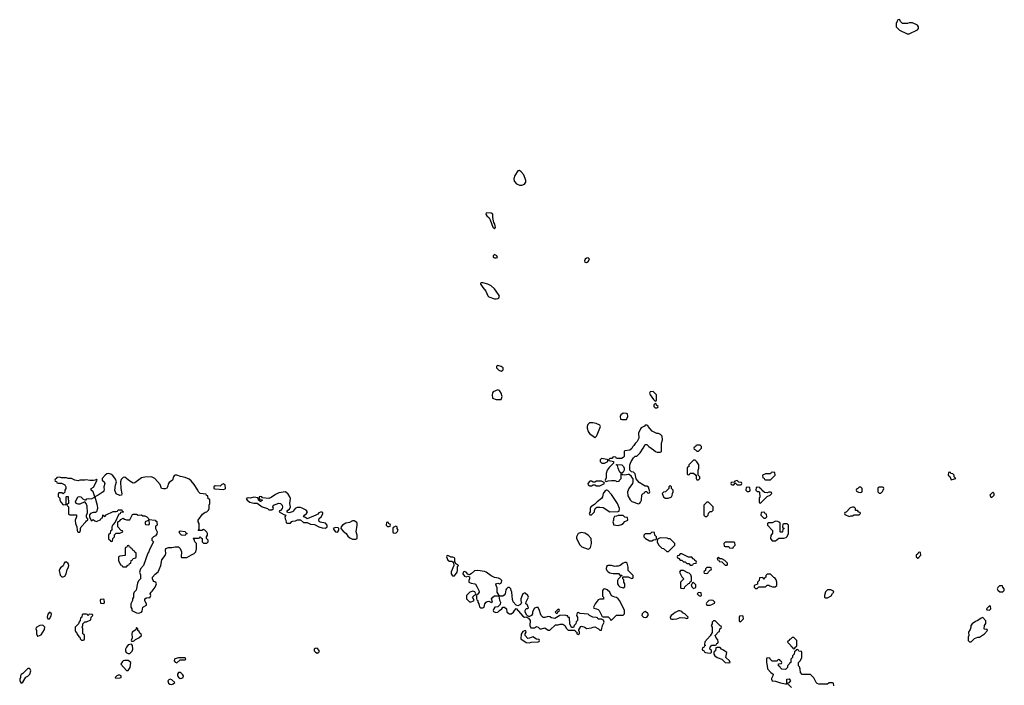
# Model space of a CAD drawing. Header units: inches. Extents: x 2380427 to 2580949, y 385907 to 546039.
# Tile 114 of 121: x 2556012 to 2567786, y 451276 to 459234. Entities that reach past the tile are written whole.
import ezdxf

# ---------------------------------------------------------------- set-up
doc = ezdxf.new("R2010")
doc.units = ezdxf.units.IN
doc.header["$MEASUREMENT"] = 0
doc.layers.add('C5455', color=7, linetype='Continuous')
doc.layers.add('C5465', color=7, linetype='Continuous')

msp = doc.modelspace()

# ---------------------------------------------------------------- linework, layer by layer
at = {"layer": 'C5455', "color": 5, "elevation": 40}
for points in [[(2557070, 453808), (2557055, 453805), (2557033, 453790), (2556998, 453750), (2556998, 453730), (2557021, 453710), (2557031, 453690), (2557019, 453650), (2557023, 453610), (2557019, 453601), (2557011, 453590), (2556950, 453549), (2556912, 453530), (2556939, 453430), (2556941, 453390), (2556932, 453350), (2556919, 453341), (2556890, 453340), (2556858, 453330), (2556847, 453313), (2556845, 453285), (2556870, 453242), (2556890, 453258), (2556910, 453242), (2556930, 453234), (2556982, 453258), (2556987, 453273), (2557002, 453278), (2557006, 453310), (2557010, 453314), (2557018, 453298), (2557030, 453294), (2557047, 453313), (2557128, 453352), (2557167, 453353), (2557182, 453358), (2557190, 453374), (2557232, 453372), (2557238, 453358), (2557254, 453350), (2557250, 453346), (2557218, 453342), (2557213, 453327), (2557198, 453322), (2557153, 453227), (2557124, 453196), (2557114, 453170), (2557114, 453130), (2557098, 453122), (2557094, 453090), (2557078, 453082), (2557074, 453070), (2557074, 453030), (2557078, 453018), (2557093, 453013), (2557098, 452998), (2557110, 452994), (2557122, 452998), (2557126, 453030), (2557146, 453050), (2557147, 453073), (2557167, 453093), (2557210, 453094), (2557246, 453110), (2557242, 453122), (2557227, 453127), (2557186, 453170), (2557186, 453230), (2557210, 453242), (2557222, 453258), (2557250, 453274), (2557264, 453264), (2557290, 453254), (2557330, 453254), (2557362, 453318), (2557370, 453322), (2557410, 453322), (2557430, 453312), (2557470, 453314), (2557484, 453304), (2557510, 453302), (2557534, 453290), (2557554, 453270), (2557558, 453258), (2557632, 453252), (2557638, 453238), (2557650, 453234), (2557653, 453227), (2557654, 453190), (2557638, 453182), (2557634, 453170), (2557634, 453150), (2557654, 453110), (2557652, 453088), (2557637, 453063), (2557614, 453050), (2557594, 453030), (2557594, 453010), (2557612, 452990), (2557562, 452890), (2557558, 452870), (2557546, 452854), (2557491, 452710), (2557458, 452670), (2557445, 452630), (2557455, 452595), (2557455, 452550), (2557434, 452526), (2557421, 452499), (2557406, 452414), (2557382, 452390), (2557371, 452370), (2557371, 452330), (2557362, 452310), (2557362, 452290), (2557342, 452250), (2557342, 452210), (2557352, 452190), (2557354, 452170), (2557410, 452143), (2557430, 452139), (2557450, 452143), (2557469, 452151), (2557477, 452163), (2557485, 452210), (2557527, 452233), (2557528, 452250), (2557507, 452287), (2557510, 452310), (2557530, 452321), (2557550, 452325), (2557570, 452322), (2557579, 452350), (2557574, 452370), (2557584, 452390), (2557598, 452402), (2557633, 452450), (2557649, 452490), (2557638, 452510), (2557618, 452518), (2557608, 452528), (2557601, 452550), (2557601, 452570), (2557630, 452605), (2557667, 452633), (2557681, 452659), (2557699, 452710), (2557710, 452778), (2557752, 452828), (2557761, 452850), (2557755, 452890), (2557758, 452910), (2557790, 452925), (2557830, 452922), (2557870, 452932), (2557911, 452931), (2557932, 452910), (2557945, 452870), (2557942, 452810), (2557945, 452805), (2557950, 452802), (2558010, 452802), (2558065, 452835), (2558098, 452850), (2558118, 452870), (2558126, 452906), (2558126, 452970), (2558106, 452990), (2558098, 453018), (2558088, 453030), (2558090, 453034), (2558150, 453034), (2558162, 453038), (2558170, 453054), (2558178, 453038), (2558193, 453033), (2558194, 452990), (2558210, 452974), (2558250, 452974), (2558266, 452990), (2558266, 453010), (2558246, 453030), (2558246, 453050), (2558258, 453070), (2558258, 453090), (2558250, 453106), (2558226, 453130), (2558210, 453138), (2558190, 453126), (2558148, 453128), (2558158, 453142), (2558158, 453210), (2558146, 453230), (2558146, 453250), (2558198, 453322), (2558230, 453345), (2558249, 453351), (2558268, 453370), (2558278, 453390), (2558278, 453430), (2558286, 453450), (2558286, 453490), (2558282, 453502), (2558267, 453507), (2558262, 453542), (2558247, 453547), (2558242, 453562), (2558170, 453568), (2558150, 453588), (2558142, 453610), (2558098, 453678), (2558061, 453721), (2558039, 453739), (2557990, 453762), (2557933, 453773), (2557890, 453790), (2557870, 453787), (2557859, 453781), (2557850, 453770), (2557839, 453730), (2557798, 453702), (2557790, 453690), (2557781, 453650), (2557770, 453634), (2557750, 453625), (2557730, 453624), (2557709, 453629), (2557690, 453675), (2557629, 453750), (2557590, 453767), (2557510, 453764), (2557470, 453755), (2557390, 453697), (2557370, 453694), (2557330, 453717), (2557270, 453764), (2557250, 453762), (2557226, 453735), (2557219, 453710), (2557223, 453630), (2557235, 453565), (2557230, 453548), (2557210, 453544), (2557167, 453567), (2557149, 453609), (2557156, 453670), (2557169, 453710), (2557159, 453739), (2557125, 453785), (2557102, 453802)], [(2556490, 453766), (2556458, 453762), (2556453, 453747), (2556438, 453742), (2556434, 453730), (2556438, 453718), (2556453, 453713), (2556458, 453698), (2556473, 453693), (2556510, 453692), (2556550, 453672), (2556562, 453650), (2556562, 453630), (2556552, 453610), (2556550, 453586), (2556530, 453566), (2556516, 453576), (2556482, 453578), (2556473, 453567), (2556473, 453533), (2556492, 453512), (2556493, 453493), (2556504, 453464), (2556530, 453434), (2556562, 453438), (2556566, 453450), (2556566, 453530), (2556570, 453534), (2556592, 453532), (2556594, 453450), (2556578, 453442), (2556574, 453430), (2556594, 453410), (2556594, 453330), (2556598, 453318), (2556610, 453314), (2556693, 453313), (2556692, 453290), (2556676, 453250), (2556679, 453210), (2556696, 453170), (2556698, 453130), (2556705, 453110), (2556710, 453105), (2556730, 453105), (2556739, 453130), (2556739, 453150), (2556749, 453170), (2556804, 453230), (2556810, 453242), (2556826, 453250), (2556826, 453270), (2556815, 453275), (2556809, 453290), (2556809, 453310), (2556822, 453338), (2556818, 453418), (2556808, 453450), (2556790, 453468), (2556730, 453442), (2556710, 453442), (2556686, 453450), (2556678, 453470), (2556709, 453531), (2556725, 453535), (2556742, 453530), (2556770, 453502), (2556790, 453492), (2556807, 453493), (2556815, 453505), (2556829, 453511), (2556870, 453507), (2556900, 453520), (2556909, 453530), (2556889, 453589), (2556866, 453610), (2556866, 453630), (2556894, 453646), (2556938, 453730), (2556936, 453736), (2556930, 453738), (2556913, 453727), (2556896, 453724), (2556850, 453724), (2556807, 453733), (2556790, 453729), (2556732, 453728), (2556710, 453722), (2556670, 453728), (2556630, 453748), (2556590, 453748), (2556570, 453758), (2556510, 453758)], [(2558450, 453684), (2558430, 453675), (2558410, 453655), (2558350, 453662), (2558332, 453650), (2558334, 453630), (2558346, 453626), (2558450, 453618), (2558470, 453625), (2558475, 453630), (2558469, 453670)], [(2559190, 453589), (2559110, 453578), (2559070, 453559), (2559019, 453521), (2558991, 453510), (2558916, 453516), (2558906, 453530), (2558890, 453534), (2558874, 453530), (2558878, 453498), (2558912, 453492), (2558910, 453486), (2558898, 453482), (2558890, 453466), (2558882, 453482), (2558868, 453488), (2558867, 453507), (2558858, 453518), (2558810, 453524), (2558770, 453513), (2558744, 453516), (2558722, 453510), (2558732, 453490), (2558766, 453466), (2558810, 453452), (2558850, 453454), (2558911, 453411), (2558974, 453390), (2558993, 453373), (2559027, 453373), (2559046, 453390), (2559038, 453410), (2559046, 453430), (2559110, 453454), (2559131, 453451), (2559151, 453430), (2559155, 453405), (2559151, 453389), (2559130, 453366), (2559118, 453362), (2559114, 453350), (2559170, 453318), (2559194, 453310), (2559182, 453290), (2559185, 453265), (2559194, 453250), (2559198, 453218), (2559210, 453214), (2559250, 453214), (2559267, 453233), (2559280, 453240), (2559310, 453242), (2559333, 453253), (2559370, 453254), (2559404, 453224), (2559450, 453222), (2559490, 453201), (2559537, 453197), (2559590, 453171), (2559630, 453158), (2559670, 453156), (2559689, 453170), (2559689, 453190), (2559670, 453215), (2559605, 453225), (2559595, 453235), (2559589, 453249), (2559595, 453270), (2559618, 453290), (2559636, 453324), (2559636, 453336), (2559630, 453346), (2559610, 453346), (2559590, 453338), (2559577, 453323), (2559554, 453310), (2559450, 453268), (2559430, 453282), (2559406, 453290), (2559418, 453310), (2559442, 453330), (2559455, 453350), (2559438, 453370), (2559390, 453395), (2559370, 453401), (2559330, 453403), (2559305, 453390), (2559284, 453356), (2559274, 453350), (2559230, 453338), (2559210, 453346), (2559208, 453350), (2559218, 453370), (2559237, 453383), (2559249, 453410), (2559241, 453450), (2559249, 453510), (2559244, 453530), (2559222, 453562)], [(2557550, 453246), (2557514, 453230), (2557514, 453210), (2557518, 453198), (2557550, 453194), (2557562, 453198), (2557566, 453210), (2557562, 453242)], [(2557990, 453068), (2557946, 453070), (2557926, 453090), (2557918, 453110), (2557930, 453122), (2557990, 453114), (2557998, 453098), (2558014, 453090), (2557998, 453082)], [(2559790, 453162), (2559762, 453150), (2559772, 453130), (2559790, 453112), (2559810, 453107), (2559818, 453110), (2559828, 453130), (2559828, 453150), (2559819, 453159)], [(2557310, 452946), (2557298, 452942), (2557293, 452927), (2557278, 452922), (2557274, 452910), (2557273, 452827), (2557210, 452818), (2557194, 452810), (2557194, 452770), (2557218, 452718), (2557233, 452713), (2557238, 452698), (2557250, 452694), (2557290, 452694), (2557307, 452713), (2557322, 452718), (2557327, 452733), (2557342, 452738), (2557346, 452770), (2557362, 452778), (2557367, 452793), (2557402, 452798), (2557406, 452810), (2557406, 452850), (2557402, 452862), (2557387, 452867), (2557382, 452882), (2557367, 452887), (2557362, 452902), (2557347, 452907), (2557342, 452922), (2557327, 452927), (2557322, 452942)], [(2556570, 452749), (2556552, 452748), (2556542, 452738), (2556530, 452706), (2556500, 452680), (2556491, 452669), (2556486, 452650), (2556494, 452594), (2556503, 452583), (2556514, 452574), (2556530, 452571), (2556550, 452581), (2556569, 452610), (2556578, 452662), (2556596, 452690), (2556599, 452710), (2556592, 452732)], [(2557010, 452306), (2556978, 452302), (2556974, 452290), (2556978, 452258), (2557010, 452254), (2557022, 452258), (2557026, 452270), (2557022, 452302)], [(2556370, 452149), (2556350, 452128), (2556341, 452090), (2556350, 452072), (2556370, 452071), (2556388, 452108), (2556393, 452130)], [(2556850, 452126), (2556838, 452122), (2556830, 452106), (2556822, 452122), (2556810, 452126), (2556770, 452126), (2556758, 452122), (2556754, 452090), (2556738, 452082), (2556734, 452050), (2556724, 452036), (2556714, 452010), (2556674, 451970), (2556674, 451930), (2556678, 451918), (2556693, 451913), (2556694, 451890), (2556713, 451873), (2556718, 451858), (2556733, 451853), (2556734, 451830), (2556742, 451822), (2556750, 451814), (2556770, 451814), (2556782, 451818), (2556786, 451830), (2556786, 451870), (2556782, 451882), (2556766, 451890), (2556766, 451950), (2556758, 451970), (2556766, 451990), (2556766, 452010), (2556790, 452034), (2556810, 452034), (2556862, 452058), (2556866, 452090), (2556886, 452110), (2556882, 452122)], [(2556290, 451995), (2556254, 451990), (2556210, 451966), (2556205, 451950), (2556211, 451931), (2556213, 451893), (2556225, 451865), (2556230, 451862), (2556270, 451878), (2556310, 451942), (2556314, 451970)], [(2557410, 451966), (2557402, 451938), (2557358, 451910), (2557351, 451890), (2557358, 451842), (2557345, 451810), (2557350, 451802), (2557370, 451805), (2557386, 451810), (2557395, 451825), (2557438, 451842), (2557468, 451870), (2557466, 451890), (2557450, 451898), (2557439, 451919), (2557426, 451930), (2557426, 451950)], [(2557350, 451769), (2557310, 451759), (2557288, 451732), (2557279, 451710), (2557279, 451690), (2557287, 451667), (2557310, 451655), (2557330, 451656), (2557356, 451684), (2557365, 451710), (2557361, 451750)], [(2559570, 451718), (2559544, 451716), (2559533, 451707), (2559532, 451690), (2559550, 451672), (2559570, 451662), (2559588, 451672), (2559598, 451690)], [(2557310, 451574), (2557266, 451574), (2557251, 451569), (2557240, 451560), (2557222, 451530), (2557290, 451452), (2557310, 451452), (2557334, 451490), (2557342, 451550)], [(2557990, 451606), (2557910, 451606), (2557867, 451593), (2557862, 451590), (2557858, 451570), (2557870, 451552), (2557890, 451545), (2557930, 451582), (2557990, 451582), (2557998, 451590), (2557996, 451596)], [(2556130, 451475), (2556110, 451475), (2556102, 451470), (2556050, 451418), (2556030, 451406), (2556022, 451390), (2556022, 451370), (2556012, 451350), (2556013, 451333), (2556025, 451305), (2556030, 451302), (2556050, 451314), (2556085, 451375), (2556110, 451387), (2556133, 451410), (2556144, 451450), (2556138, 451470)], [(2557930, 451429), (2557910, 451428), (2557901, 451410), (2557901, 451390), (2557910, 451372), (2557930, 451358), (2557950, 451361), (2557968, 451370), (2557969, 451390), (2557963, 451403), (2557943, 451423)], [(2557210, 451398), (2557190, 451398), (2557174, 451390), (2557154, 451370), (2557162, 451362), (2557210, 451367), (2557226, 451370), (2557226, 451390)], [(2557810, 451349), (2557797, 451343), (2557785, 451330), (2557790, 451302), (2557808, 451288), (2557830, 451286), (2557848, 451292), (2557866, 451310), (2557830, 451342)]]:
    msp.add_lwpolyline(points, close=True, dxfattribs=at)
msp.add_lwpolyline([(2560000, 453242), (2559990, 453242), (2559957, 453223), (2559910, 453213), (2559871, 453190), (2559856, 453170), (2559852, 453150), (2559879, 453119), (2559916, 453090), (2559937, 453057), (2559958, 453038), (2559990, 453022), (2560000, 453022)], dxfattribs=at)
at = {"layer": 'C5465', "color": 5, "elevation": 40}
for points in [[(2566534, 459234), (2566514, 459230), (2566504, 459216), (2566494, 459190), (2566494, 459150), (2566534, 459110), (2566625, 459065), (2566650, 459065), (2566748, 459112), (2566758, 459130), (2566758, 459150), (2566748, 459168), (2566690, 459195), (2566650, 459195), (2566630, 459189), (2566568, 459188), (2566547, 459207)], [(2561990, 457429), (2561970, 457428), (2561931, 457370), (2561921, 457330), (2561923, 457303), (2561951, 457271), (2561990, 457255), (2562016, 457256), (2562050, 457267), (2562064, 457290), (2562065, 457310), (2562040, 457380), (2562010, 457415)], [(2561590, 456926), (2561585, 456910), (2561598, 456890), (2561624, 456864), (2561639, 456839), (2561670, 456752), (2561690, 456732), (2561702, 456750), (2561693, 456790), (2561682, 456810), (2561669, 456869), (2561668, 456910), (2561650, 456919)], [(2561690, 456428), (2561672, 456410), (2561673, 456393), (2561690, 456385), (2561710, 456385), (2561726, 456390), (2561718, 456410)], [(2562810, 456386), (2562790, 456382), (2562772, 456370), (2562765, 456350), (2562770, 456334), (2562790, 456332), (2562810, 456342), (2562826, 456370)], [(2561550, 456088), (2561533, 456087), (2561522, 456078), (2561522, 456070), (2561536, 456056), (2561551, 456030), (2561588, 455988), (2561610, 455932), (2561621, 455921), (2561690, 455896), (2561710, 455895), (2561730, 455901), (2561742, 455910), (2561749, 455930), (2561739, 455950), (2561690, 456016), (2561650, 456053), (2561610, 456073)], [(2561730, 455098), (2561714, 455090), (2561712, 455070), (2561742, 455042), (2561770, 455032), (2561790, 455045), (2561794, 455050), (2561794, 455070), (2561770, 455088)], [(2561730, 454809), (2561675, 454785), (2561667, 454773), (2561661, 454750), (2561667, 454707), (2561710, 454691), (2561770, 454694), (2561782, 454730), (2561770, 454768), (2561750, 454802)], [(2563587, 454787), (2563550, 454786), (2563542, 454770), (2563552, 454750), (2563590, 454694), (2563610, 454674), (2563622, 454678), (2563626, 454690), (2563626, 454750)], [(2563610, 454646), (2563594, 454630), (2563594, 454610), (2563610, 454594), (2563630, 454594), (2563642, 454598), (2563646, 454610), (2563627, 454627), (2563622, 454642)], [(2563230, 454528), (2563202, 454510), (2563192, 454490), (2563198, 454458), (2563213, 454453), (2563270, 454454), (2563286, 454490), (2563282, 454522), (2563267, 454527)], [(2562865, 454415), (2562826, 454414), (2562806, 454394), (2562798, 454370), (2562798, 454350), (2562811, 454311), (2562827, 454287), (2562884, 454244), (2562890, 454234), (2562910, 454254), (2562918, 454270), (2562958, 454370), (2562948, 454388), (2562906, 454406)], [(2563510, 454386), (2563490, 454386), (2563484, 454376), (2563445, 454355), (2563437, 454343), (2563412, 454290), (2563414, 454230), (2563394, 454190), (2563370, 454166), (2563357, 454143), (2563342, 454130), (2563330, 454106), (2563310, 454086), (2563250, 454078), (2563242, 454070), (2563242, 454010), (2563230, 453998), (2563207, 453987), (2563150, 453986), (2563142, 454002), (2563110, 454006), (2563093, 453987), (2563070, 453986), (2563054, 453970), (2563062, 453962), (2563113, 453953), (2563114, 453930), (2563060, 453880), (2563036, 453850), (2563025, 453810), (2563024, 453756), (2563014, 453730), (2563018, 453718), (2563030, 453714), (2563050, 453722), (2563090, 453726), (2563130, 453725), (2563142, 453722), (2563150, 453714), (2563182, 453718), (2563186, 453730), (2563206, 453750), (2563206, 453810), (2563202, 453822), (2563190, 453826), (2563180, 453840), (2563168, 453870), (2563162, 453902), (2563146, 453910), (2563150, 453914), (2563214, 453910), (2563234, 453890), (2563242, 453870), (2563242, 453850), (2563230, 453826), (2563218, 453822), (2563214, 453810), (2563218, 453798), (2563250, 453792), (2563290, 453802), (2563300, 453800), (2563322, 453782), (2563325, 453770), (2563344, 453744), (2563345, 453710), (2563338, 453690), (2563298, 453630), (2563281, 453590), (2563283, 453543), (2563312, 453492), (2563332, 453472), (2563410, 453445), (2563428, 453452), (2563436, 453464), (2563446, 453490), (2563450, 453554), (2563470, 453574), (2563482, 453578), (2563490, 453594), (2563513, 453593), (2563518, 453578), (2563530, 453574), (2563542, 453578), (2563546, 453590), (2563530, 453646), (2563510, 453658), (2563490, 453658), (2563470, 453668), (2563421, 453701), (2563384, 453744), (2563370, 453806), (2563350, 453826), (2563327, 453827), (2563308, 453848), (2563308, 453910), (2563322, 453950), (2563350, 453994), (2563370, 454014), (2563390, 454014), (2563430, 454054), (2563468, 454110), (2563490, 454154), (2563510, 454154), (2563534, 454130), (2563591, 454091), (2563614, 454070), (2563636, 454064), (2563670, 454062), (2563687, 454073), (2563688, 454170), (2563698, 454210), (2563696, 454256), (2563676, 454276), (2563650, 454288), (2563630, 454288), (2563576, 454316), (2563526, 454370), (2563522, 454382)], [(2564150, 454146), (2564110, 454146), (2564098, 454142), (2564093, 454127), (2564078, 454122), (2564074, 454110), (2564078, 454098), (2564093, 454093), (2564110, 454074), (2564130, 454074), (2564166, 454110), (2564166, 454130)], [(2562970, 453986), (2562954, 453970), (2562954, 453950), (2562973, 453933), (2563007, 453933), (2563030, 453942), (2563046, 453950), (2563046, 453970), (2563036, 453976)], [(2564090, 453966), (2564070, 453966), (2564014, 453910), (2564013, 453887), (2563998, 453882), (2563994, 453870), (2563994, 453810), (2563998, 453798), (2564010, 453794), (2564022, 453798), (2564030, 453814), (2564070, 453814), (2564093, 453793), (2564100, 453780), (2564102, 453750), (2564110, 453734), (2564130, 453734), (2564146, 453750), (2564146, 453770), (2564126, 453790), (2564127, 453847), (2564135, 453870), (2564133, 453913), (2564110, 453948)], [(2565010, 453826), (2564998, 453822), (2564990, 453806), (2564930, 453806), (2564894, 453790), (2564898, 453758), (2564913, 453753), (2564918, 453738), (2564930, 453734), (2564990, 453734), (2565046, 453790), (2565042, 453822)], [(2567130, 453826), (2567118, 453822), (2567114, 453790), (2567133, 453773), (2567150, 453734), (2567190, 453745), (2567206, 453750), (2567187, 453767), (2567186, 453790), (2567170, 453806), (2567147, 453807), (2567142, 453822)], [(2562970, 453718), (2562910, 453718), (2562890, 453706), (2562870, 453706), (2562850, 453718), (2562830, 453715), (2562806, 453690), (2562810, 453674), (2562830, 453662), (2562850, 453662), (2562870, 453674), (2562890, 453674), (2562910, 453662), (2562950, 453662), (2563006, 453690), (2563002, 453702)], [(2563790, 453666), (2563774, 453650), (2563774, 453630), (2563734, 453590), (2563710, 453586), (2563694, 453570), (2563712, 453530), (2563730, 453512), (2563767, 453513), (2563790, 453522), (2563806, 453530), (2563816, 453544), (2563818, 453570), (2563828, 453590), (2563826, 453610), (2563806, 453630), (2563806, 453650)], [(2564590, 453726), (2564564, 453716), (2564554, 453706), (2564518, 453702), (2564514, 453690), (2564518, 453678), (2564530, 453674), (2564550, 453674), (2564566, 453694), (2564573, 453693), (2564590, 453674), (2564630, 453674), (2564642, 453678), (2564646, 453690), (2564642, 453702), (2564610, 453706)], [(2563030, 453609), (2563010, 453598), (2562990, 453568), (2562981, 453530), (2562970, 453510), (2562919, 453470), (2562884, 453436), (2562842, 453410), (2562832, 453390), (2562834, 453350), (2562822, 453330), (2562830, 453314), (2562850, 453314), (2562886, 453350), (2562886, 453370), (2562903, 453397), (2562915, 453405), (2562950, 453407), (2562990, 453401), (2563070, 453351), (2563170, 453354), (2563182, 453358), (2563186, 453390), (2563162, 453450), (2563090, 453558), (2563043, 453603)], [(2564730, 453646), (2564698, 453642), (2564694, 453610), (2564710, 453594), (2564730, 453594), (2564742, 453598), (2564746, 453610), (2564742, 453642)], [(2564830, 453646), (2564818, 453642), (2564814, 453610), (2564830, 453594), (2564853, 453593), (2564860, 453580), (2564862, 453530), (2564854, 453510), (2564854, 453470), (2564858, 453458), (2564870, 453454), (2564950, 453534), (2564986, 453550), (2565006, 453570), (2565002, 453582), (2564990, 453586), (2564970, 453586), (2564950, 453578), (2564920, 453580), (2564887, 453607), (2564882, 453622), (2564867, 453627), (2564862, 453642)], [(2566070, 453646), (2566050, 453646), (2566033, 453627), (2566018, 453622), (2566014, 453610), (2566018, 453598), (2566044, 453584), (2566070, 453582), (2566086, 453590), (2566086, 453630)], [(2566330, 453646), (2566290, 453646), (2566278, 453642), (2566274, 453630), (2566274, 453590), (2566290, 453574), (2566310, 453574), (2566330, 453594), (2566338, 453610), (2566346, 453630), (2566342, 453642)], [(2567650, 453586), (2567614, 453550), (2567630, 453522), (2567646, 453530), (2567666, 453550), (2567666, 453570)], [(2564250, 453466), (2564230, 453466), (2564194, 453430), (2564194, 453310), (2564210, 453294), (2564230, 453294), (2564246, 453310), (2564247, 453333), (2564270, 453354), (2564290, 453354), (2564306, 453370), (2564306, 453410)], [(2563170, 453308), (2563150, 453298), (2563125, 453295), (2563111, 453269), (2563111, 453249), (2563105, 453230), (2563114, 453206), (2563114, 453194), (2563170, 453186), (2563210, 453198), (2563228, 453210), (2563250, 453234), (2563286, 453250), (2563282, 453282), (2563250, 453286), (2563227, 453307)], [(2564910, 453346), (2564878, 453342), (2564874, 453310), (2564910, 453274), (2564930, 453274), (2564946, 453290), (2564942, 453322), (2564927, 453327), (2564922, 453342)], [(2565990, 453406), (2565970, 453406), (2565944, 453396), (2565893, 453347), (2565878, 453342), (2565874, 453330), (2565878, 453318), (2565930, 453294), (2565950, 453302), (2565970, 453302), (2565990, 453314), (2566050, 453314), (2566066, 453330), (2566062, 453342), (2566047, 453347), (2566030, 453366), (2566007, 453367), (2566006, 453390)], [(2560410, 453226), (2560398, 453222), (2560394, 453190), (2560410, 453174), (2560430, 453174), (2560442, 453178), (2560446, 453190), (2560442, 453202), (2560427, 453207), (2560422, 453222)], [(2565050, 453238), (2565010, 453218), (2564962, 453218), (2564954, 453210), (2564954, 453190), (2565013, 453127), (2565013, 453093), (2564993, 453067), (2564992, 453030), (2565010, 453002), (2565050, 453005), (2565090, 453034), (2565150, 453034), (2565176, 453044), (2565190, 453054), (2565206, 453090), (2565206, 453190), (2565190, 453206), (2565150, 453206), (2565138, 453202), (2565134, 453170), (2565138, 453158), (2565154, 453150), (2565138, 453142), (2565134, 453110), (2565130, 453106), (2565110, 453106), (2565106, 453110), (2565106, 453210), (2565102, 453222), (2565076, 453236)], [(2560510, 453178), (2560478, 453162), (2560474, 453150), (2560474, 453110), (2560478, 453098), (2560510, 453094), (2560530, 453114), (2560538, 453130), (2560526, 453150), (2560526, 453170)], [(2562730, 453101), (2562691, 453089), (2562672, 453050), (2562672, 453030), (2562710, 452954), (2562734, 452930), (2562810, 452902), (2562826, 452910), (2562836, 452924), (2562848, 452970), (2562846, 453030), (2562808, 453070), (2562770, 453094)], [(2563570, 453106), (2563550, 453086), (2563490, 453086), (2563474, 453070), (2563474, 453050), (2563494, 453030), (2563544, 453004), (2563570, 453002), (2563590, 453014), (2563622, 453018), (2563626, 453030), (2563626, 453050), (2563606, 453070), (2563602, 453102)], [(2563670, 453038), (2563638, 453022), (2563634, 452990), (2563650, 452954), (2563690, 452914), (2563712, 452912), (2563750, 452874), (2563770, 452874), (2563846, 452950), (2563846, 452970), (2563790, 453026), (2563770, 453028), (2563756, 453036)], [(2564550, 452986), (2564450, 452986), (2564434, 452970), (2564438, 452938), (2564450, 452934), (2564490, 452934), (2564498, 452918), (2564530, 452914), (2564542, 452918), (2564547, 452933), (2564566, 452950), (2564562, 452982)], [(2563930, 452846), (2563910, 452846), (2563893, 452827), (2563878, 452822), (2563874, 452810), (2563878, 452798), (2563893, 452793), (2563910, 452774), (2563930, 452774), (2563950, 452754), (2563970, 452754), (2563990, 452734), (2564013, 452733), (2564030, 452714), (2564050, 452714), (2564062, 452718), (2564070, 452734), (2564102, 452738), (2564106, 452750), (2564102, 452762), (2564087, 452767), (2564082, 452782), (2564067, 452787), (2564050, 452806), (2564010, 452806)], [(2566770, 452866), (2566758, 452862), (2566753, 452847), (2566734, 452830), (2566734, 452810), (2566750, 452794), (2566762, 452798), (2566767, 452813), (2566786, 452830), (2566782, 452862)], [(2561130, 452826), (2561118, 452822), (2561114, 452810), (2561130, 452774), (2561150, 452762), (2561180, 452760), (2561193, 452753), (2561200, 452740), (2561202, 452710), (2561173, 452633), (2561172, 452610), (2561186, 452586), (2561210, 452586), (2561242, 452630), (2561248, 452650), (2561248, 452692), (2561258, 452710), (2561250, 452718), (2561227, 452727), (2561216, 452756), (2561215, 452790), (2561210, 452798), (2561190, 452806), (2561170, 452806), (2561156, 452816)], [(2563270, 452746), (2563250, 452746), (2563230, 452738), (2563191, 452709), (2563170, 452702), (2563150, 452702), (2563130, 452695), (2563090, 452709), (2563050, 452709), (2563030, 452695), (2563025, 452670), (2563032, 452650), (2563050, 452632), (2563070, 452622), (2563110, 452612), (2563172, 452612), (2563190, 452594), (2563210, 452594), (2563214, 452590), (2563214, 452586), (2563198, 452582), (2563193, 452567), (2563170, 452546), (2563162, 452530), (2563162, 452490), (2563172, 452470), (2563190, 452452), (2563230, 452442), (2563247, 452453), (2563248, 452490), (2563238, 452510), (2563236, 452536), (2563226, 452550), (2563226, 452574), (2563290, 452574), (2563304, 452564), (2563330, 452554), (2563342, 452558), (2563346, 452570), (2563346, 452590), (2563288, 452648), (2563288, 452690), (2563276, 452736)], [(2564370, 452806), (2564354, 452790), (2564358, 452778), (2564374, 452774), (2564378, 452758), (2564410, 452754), (2564450, 452714), (2564470, 452714), (2564476, 452724), (2564476, 452736), (2564446, 452770), (2564410, 452786), (2564386, 452786)], [(2561492, 452648), (2561450, 452646), (2561410, 452608), (2561390, 452598), (2561370, 452606), (2561350, 452628), (2561330, 452638), (2561314, 452630), (2561312, 452610), (2561330, 452582), (2561350, 452572), (2561370, 452582), (2561390, 452574), (2561391, 452550), (2561382, 452530), (2561382, 452510), (2561410, 452496), (2561454, 452490), (2561464, 452484), (2561478, 452458), (2561501, 452410), (2561505, 452390), (2561490, 452366), (2561478, 452362), (2561473, 452347), (2561473, 452313), (2561478, 452298), (2561492, 452290), (2561492, 452270), (2561502, 452250), (2561510, 452214), (2561524, 452204), (2561550, 452202), (2561568, 452212), (2561576, 452250), (2561589, 452271), (2561601, 452279), (2561621, 452281), (2561655, 452265), (2561666, 452270), (2561655, 452310), (2561669, 452330), (2561690, 452346), (2561725, 452345), (2561740, 452340), (2561750, 452294), (2561761, 452270), (2561756, 452244), (2561739, 452221), (2561730, 452215), (2561694, 452210), (2561682, 452190), (2561674, 452170), (2561678, 452158), (2561705, 452145), (2561730, 452152), (2561749, 452171), (2561778, 452190), (2561789, 452211), (2561810, 452211), (2561832, 452190), (2561838, 452150), (2561870, 452132), (2561890, 452132), (2561918, 452150), (2561928, 452170), (2561950, 452194), (2562030, 452102), (2562050, 452092), (2562074, 452094), (2562074, 452090), (2562098, 452078), (2562118, 452050), (2562112, 451992), (2562125, 451965), (2562130, 451962), (2562170, 451965), (2562190, 451978), (2562210, 451972), (2562230, 451951), (2562250, 451951), (2562290, 451965), (2562330, 451934), (2562350, 451934), (2562420, 452000), (2562450, 451998), (2562475, 452005), (2562505, 452005), (2562532, 451990), (2562550, 451954), (2562570, 451934), (2562650, 451934), (2562658, 451918), (2562673, 451913), (2562674, 451890), (2562690, 451882), (2562706, 451890), (2562706, 451910), (2562698, 451930), (2562700, 451940), (2562722, 451978), (2562730, 451982), (2562770, 451972), (2562790, 451954), (2562850, 451962), (2562870, 451972), (2562890, 451974), (2562934, 451950), (2562950, 451934), (2562970, 451934), (2562982, 451990), (2563002, 452030), (2562995, 452055), (2562970, 452068), (2562930, 452066), (2562922, 452082), (2562910, 452086), (2562866, 452090), (2562826, 452110), (2562808, 452128), (2562716, 452136), (2562690, 452146), (2562678, 452142), (2562673, 452127), (2562672, 452110), (2562682, 452090), (2562682, 452050), (2562666, 452034), (2562662, 452010), (2562642, 451990), (2562633, 451967), (2562610, 451966), (2562589, 452009), (2562586, 452086), (2562570, 452088), (2562566, 452106), (2562554, 452106), (2562535, 452115), (2562471, 452109), (2562410, 452075), (2562370, 452084), (2562350, 452095), (2562330, 452099), (2562290, 452088), (2562270, 452088), (2562249, 452110), (2562239, 452130), (2562229, 452170), (2562210, 452208), (2562190, 452208), (2562170, 452198), (2562144, 452156), (2562145, 452130), (2562131, 452110), (2562110, 452098), (2562100, 452100), (2562086, 452106), (2562076, 452116), (2562058, 452150), (2562058, 452170), (2562067, 452193), (2562090, 452194), (2562098, 452202), (2562082, 452242), (2562066, 452250), (2562068, 452272), (2562098, 452330), (2562088, 452348), (2562058, 452378), (2562044, 452376), (2562030, 452368), (2562011, 452330), (2562006, 452310), (2562006, 452286), (2562012, 452270), (2562005, 452250), (2561999, 452241), (2561970, 452226), (2561950, 452235), (2561912, 452272), (2561903, 452303), (2561898, 452390), (2561888, 452410), (2561886, 452430), (2561870, 452446), (2561850, 452446), (2561832, 452428), (2561824, 452416), (2561816, 452370), (2561806, 452354), (2561790, 452342), (2561762, 452342), (2561754, 452346), (2561742, 452342), (2561746, 452350), (2561721, 452390), (2561723, 452443), (2561708, 452470), (2561706, 452490), (2561730, 452496), (2561750, 452491), (2561775, 452505), (2561778, 452530), (2561763, 452543), (2561736, 452556), (2561690, 452566), (2561650, 452584), (2561590, 452629), (2561570, 452637)], [(2563950, 452648), (2563913, 452647), (2563902, 452630), (2563930, 452574), (2563954, 452550), (2563914, 452510), (2563914, 452450), (2563918, 452438), (2563950, 452434), (2563962, 452438), (2563967, 452453), (2564010, 452494), (2564022, 452498), (2564030, 452514), (2564042, 452518), (2564046, 452530), (2564046, 452570), (2564036, 452596), (2564016, 452616), (2564000, 452620)], [(2564270, 452686), (2564230, 452686), (2564214, 452670), (2564213, 452647), (2564198, 452642), (2564194, 452630), (2564198, 452618), (2564230, 452614), (2564242, 452618), (2564247, 452633), (2564267, 452653), (2564282, 452658), (2564286, 452670), (2564282, 452682)], [(2564990, 452606), (2564950, 452606), (2564934, 452590), (2564934, 452570), (2564918, 452562), (2564914, 452546), (2564907, 452547), (2564902, 452562), (2564890, 452566), (2564858, 452562), (2564854, 452530), (2564834, 452510), (2564833, 452487), (2564794, 452470), (2564794, 452450), (2564802, 452442), (2564810, 452434), (2564830, 452434), (2564850, 452454), (2564930, 452454), (2564950, 452474), (2564970, 452474), (2564984, 452464), (2565013, 452453), (2565047, 452453), (2565066, 452470), (2565066, 452510), (2565056, 452536), (2565042, 452562), (2565030, 452566)], [(2564070, 452506), (2564058, 452502), (2564054, 452490), (2564042, 452478), (2564050, 452454), (2564070, 452434), (2564090, 452442), (2564098, 452450), (2564096, 452476)], [(2561430, 452402), (2561394, 452390), (2561354, 452350), (2561354, 452310), (2561390, 452274), (2561410, 452274), (2561430, 452282), (2561446, 452290), (2561436, 452316), (2561426, 452330), (2561450, 452354), (2561462, 452358), (2561466, 452370), (2561454, 452394)], [(2563010, 452428), (2562993, 452427), (2562982, 452410), (2562982, 452342), (2562994, 452330), (2562993, 452307), (2562950, 452306), (2562930, 452298), (2562892, 452250), (2562874, 452210), (2562878, 452198), (2562910, 452192), (2562930, 452182), (2562942, 452170), (2562978, 452098), (2562990, 452094), (2563050, 452094), (2563074, 452070), (2563078, 452058), (2563090, 452054), (2563150, 452114), (2563230, 452114), (2563246, 452130), (2563246, 452170), (2563190, 452286), (2563168, 452308), (2563147, 452327), (2563128, 452328), (2563090, 452346), (2563068, 452390), (2563038, 452418)], [(2564130, 452386), (2564114, 452370), (2564134, 452350), (2564150, 452342), (2564166, 452350), (2564162, 452382)], [(2565710, 452418), (2565670, 452418), (2565646, 452394), (2565634, 452350), (2565634, 452330), (2565642, 452322), (2565670, 452322), (2565715, 452345), (2565730, 452374), (2565746, 452390), (2565742, 452402)], [(2567766, 452466), (2567730, 452466), (2567710, 452446), (2567702, 452430), (2567710, 452414), (2567733, 452393), (2567770, 452394), (2567786, 452410), (2567786, 452430), (2567768, 452448)], [(2564290, 452295), (2564254, 452290), (2564230, 452266), (2564222, 452250), (2564230, 452234), (2564270, 452234), (2564290, 452242), (2564322, 452258), (2564326, 452270), (2564306, 452290)], [(2562450, 452186), (2562414, 452150), (2562430, 452134), (2562442, 452138), (2562446, 452154), (2562466, 452170), (2562462, 452182)], [(2563490, 452158), (2563474, 452150), (2563454, 452130), (2563452, 452110), (2563470, 452092), (2563490, 452085), (2563510, 452092), (2563528, 452110), (2563528, 452130), (2563520, 452140)], [(2563890, 452168), (2563850, 452148), (2563831, 452129), (2563802, 452110), (2563792, 452090), (2563794, 452070), (2563810, 452065), (2563830, 452066), (2563870, 452071), (2563910, 452085), (2563964, 452084), (2563990, 452074), (2564002, 452078), (2564006, 452090), (2563966, 452130), (2563943, 452143), (2563930, 452158), (2563907, 452167)], [(2567610, 452226), (2567574, 452190), (2567578, 452178), (2567610, 452174), (2567626, 452190), (2567622, 452222)], [(2564330, 452046), (2564310, 452046), (2564294, 452030), (2564294, 452010), (2564282, 451990), (2564292, 451970), (2564292, 451908), (2564270, 451866), (2564204, 451796), (2564202, 451762), (2564214, 451750), (2564198, 451742), (2564193, 451727), (2564178, 451722), (2564174, 451710), (2564178, 451698), (2564193, 451693), (2564198, 451678), (2564214, 451670), (2564236, 451664), (2564270, 451662), (2564286, 451670), (2564286, 451690), (2564282, 451702), (2564266, 451710), (2564267, 451733), (2564290, 451754), (2564330, 451754), (2564342, 451758), (2564350, 451774), (2564362, 451778), (2564366, 451790), (2564362, 451822), (2564350, 451826), (2564328, 451872), (2564370, 451914), (2564382, 451918), (2564386, 451950), (2564402, 451958), (2564406, 451970), (2564402, 451982), (2564387, 451987)], [(2564650, 452106), (2564618, 452102), (2564614, 452090), (2564614, 452050), (2564618, 452038), (2564630, 452034), (2564666, 452070), (2564662, 452102)], [(2567530, 452086), (2567510, 452078), (2567471, 452049), (2567442, 452038), (2567402, 452010), (2567385, 451990), (2567385, 451970), (2567377, 451943), (2567358, 451910), (2567362, 451870), (2567354, 451850), (2567354, 451810), (2567370, 451794), (2567390, 451794), (2567430, 451834), (2567469, 451851), (2567490, 451851), (2567548, 451890), (2567586, 451930), (2567582, 451942), (2567550, 451946), (2567546, 451950), (2567548, 451990), (2567567, 452013), (2567567, 452047)], [(2562050, 451928), (2562030, 451918), (2562010, 451886), (2562005, 451830), (2562070, 451786), (2562110, 451782), (2562130, 451792), (2562210, 451794), (2562222, 451798), (2562226, 451810), (2562222, 451822), (2562190, 451826), (2562150, 451854), (2562110, 451838), (2562090, 451835), (2562055, 451870), (2562058, 451890), (2562068, 451910), (2562066, 451926)], [(2565270, 451846), (2565250, 451846), (2565230, 451826), (2565218, 451822), (2565214, 451810), (2565198, 451802), (2565194, 451790), (2565234, 451750), (2565238, 451738), (2565253, 451733), (2565258, 451718), (2565270, 451714), (2565282, 451718), (2565287, 451733), (2565302, 451738), (2565306, 451750), (2565306, 451810)], [(2564387, 451727), (2564353, 451727), (2564338, 451722), (2564334, 451690), (2564318, 451682), (2564313, 451667), (2564312, 451650), (2564325, 451630), (2564352, 451610), (2564407, 451587), (2564450, 451548), (2564490, 451546), (2564506, 451550), (2564498, 451570), (2564458, 451610), (2564466, 451670), (2564443, 451683), (2564430, 451698), (2564406, 451710)]]:
    msp.add_lwpolyline(points, close=True, dxfattribs=at)
for points in [[(2560000, 453022), (2560030, 453022), (2560046, 453030), (2560046, 453070), (2560035, 453110), (2560049, 453190), (2560049, 453210), (2560042, 453222), (2560010, 453242), (2560000, 453242)], [(2565746, 451270), (2565742, 451302), (2565730, 451306), (2565690, 451306), (2565670, 451288), (2565570, 451289), (2565550, 451298), (2565538, 451310), (2565510, 451366), (2565470, 451406), (2565370, 451406), (2565348, 451428), (2565346, 451470), (2565336, 451496), (2565326, 451510), (2565326, 451550), (2565350, 451574), (2565366, 451610), (2565366, 451670), (2565362, 451682), (2565330, 451686), (2565322, 451702), (2565310, 451706), (2565298, 451702), (2565293, 451687), (2565278, 451682), (2565274, 451650), (2565254, 451630), (2565252, 451608), (2565234, 451590), (2565234, 451550), (2565218, 451542), (2565214, 451530), (2565193, 451507), (2565192, 451488), (2565170, 451466), (2565127, 451467), (2565107, 451487), (2565102, 451502), (2565086, 451510), (2565087, 451533), (2565122, 451538), (2565126, 451550), (2565122, 451562), (2565107, 451567), (2565102, 451582), (2565090, 451586), (2565078, 451582), (2565070, 451566), (2565010, 451566), (2564987, 451587), (2564982, 451602), (2564950, 451606), (2564944, 451596), (2564942, 451550), (2564952, 451508), (2564953, 451473), (2564994, 451430), (2565022, 451410), (2565018, 451390), (2565002, 451358), (2565001, 451350), (2565011, 451331), (2565050, 451327), (2565110, 451304), (2565170, 451292), (2565186, 451294), (2565186, 451350), (2565212, 451352), (2565231, 451330), (2565210, 451306), (2565198, 451302), (2565194, 451290), (2565210, 451282), (2565243, 451250)]]:
    msp.add_lwpolyline(points, dxfattribs=at)

doc.saveas('drawing.dxf')
